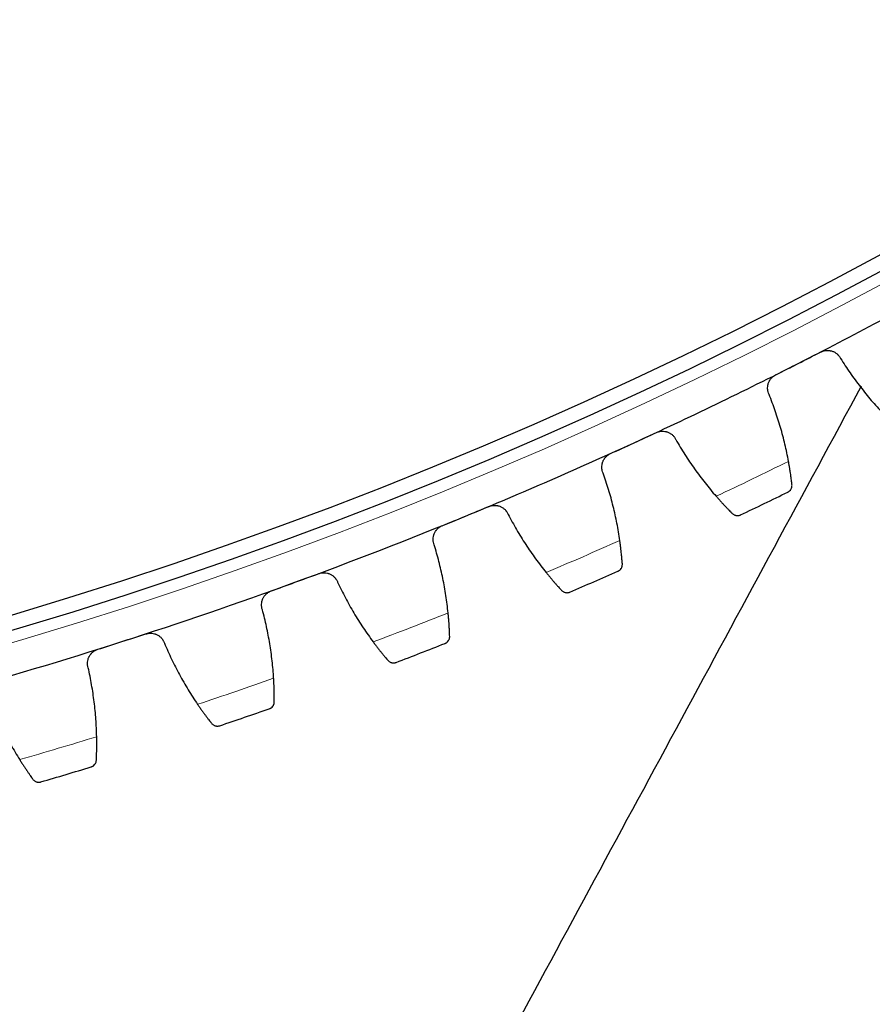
# Model space of a CAD drawing. Header units: inches. Extents: x 0 to 20790, y -12 to 14700.
# Tile 229 of 256: x 10076 to 10192, y 3914 to 4047. Entities that reach past the tile are written whole.
import ezdxf

# ---------------------------------------------------------------- set-up
doc = ezdxf.new("R2010")
doc.units = ezdxf.units.IN
doc.layers.add('1', color=7, linetype='Continuous', true_color=0xffffff)
doc.layers.add('254', color=7, linetype='Continuous', true_color=0xffffff)
doc.styles.add('latin_extended', font='simplex.shx')
doc.dimstyles.get("Standard").update_dxf_attribs({"dimtxt": 0.18, "dimasz": 0.18, "dimexe": 0.18, "dimexo": 0.0625, "dimgap": 0.09, "dimtad": 0, "dimtih": 1, "dimtoh": 1, "dimdec": 4, "dimzin": 0, "dimdsep": 46, "dimtxsty": 'Standard', "dimcen": 0.09, "dimadec": 0, "dimazin": 0, "dimtfac": 1, "dimtdec": 4, "dimtofl": 0, "dimtmove": 0, "dimatfit": 3, "dimfxl": 1, "dimtolj": 1, "dimtzin": 0, "dimarcsym": 0})

# ---------------------------------------------------------------- blocks, each defined once
blk = doc.blocks.new('_U9')
at = {"layer": '254', "color": 3, "linetype": 'Continuous', "lineweight": 13, "transparency": 16777216}
for p, q in [((9407.39, 3974.26), (9407.39, 3016.26)), ((10393.39, 3974.26), (10393.39, 3016.26)), ((9529.89, 3051.26), (10270.89, 3051.26))]:
    blk.add_line(p, q, dxfattribs=at)
at = {"layer": '254', "color": 3, "transparency": 16777216}
for points in [[(9529.89, 3071.67), (9529.89, 3030.84), (9407.39, 3051.26)], [(10270.89, 3030.84), (10270.89, 3071.67), (10393.39, 3051.26)]]:
    blk.add_solid(points, dxfattribs=at)
at = {"layer": 'Defpoints', "color": 0, "transparency": 16777216}
for p in [(9407.39, 4009.26), (10393.39, 4009.26), (10393.39, 3051.26)]:
    blk.add_point(p, dxfattribs=at)
at = {"layer": '254', "color": 2, "lineweight": 13, "transparency": 16777216, "insert": (9745.81, 3235.01), "char_height": 122.5, "attachment_point": 1, "style": 'latin_extended'}
blk.add_mtext('\\A1;986', dxfattribs=at)
blk = doc.blocks.new('_U10')
at = {"layer": '254', "color": 3, "linetype": 'Continuous', "lineweight": 13, "transparency": 16777216}
for p, q in [((9225.39, 4019.26), (9225.39, 2736.26)), ((10575.39, 4019.26), (10575.39, 2736.26)), ((9347.89, 2771.26), (10452.89, 2771.26))]:
    blk.add_line(p, q, dxfattribs=at)
at = {"layer": '254', "color": 3, "transparency": 16777216}
for points in [[(9347.89, 2791.67), (9347.89, 2750.84), (9225.39, 2771.26)], [(10452.89, 2750.84), (10452.89, 2791.67), (10575.39, 2771.26)]]:
    blk.add_solid(points, dxfattribs=at)
at = {"layer": 'Defpoints', "color": 0, "transparency": 16777216}
for p in [(9225.39, 4054.26), (10575.39, 4054.26), (10575.39, 2771.26)]:
    blk.add_point(p, dxfattribs=at)
at = {"layer": '254', "color": 2, "lineweight": 13, "transparency": 16777216, "insert": (9696.23, 2955.01), "char_height": 122.5, "attachment_point": 1, "style": 'latin_extended'}
blk.add_mtext('\\A1;1350', dxfattribs=at)

msp = doc.modelspace()

# ---------------------------------------------------------------- linework, layer by layer
at = {"layer": '1', "color": 110, "linetype": 'Continuous', "lineweight": 13}
msp.add_circle((9900.394, 4554.257), 616.6, dxfattribs=at)
at = {"layer": '1', "color": 2, "linetype": 'Continuous', "lineweight": 25}
for radius in [615, 613]:
    msp.add_circle((9900.394, 4554.257), radius, dxfattribs=at)
for radius, start, end in [(621, 296.942675, 299.235669), (621, 294.649682, 296.942675), (621, 292.356688, 294.649682), (636, 295.475253, 296.117104), (621, 290.063694, 292.356688), (636, 293.182259, 293.82411), (621, 287.770701, 290.063694), (621, 285.477707, 287.770701), (636, 290.889266, 291.531116), (636, 288.596272, 289.238123), (636, 286.303279, 286.945129)]:
    msp.add_arc((9900.394, 4554.257), radius, start, end, dxfattribs=at)
at = {"layer": '1', "color": 110, "linetype": 'Continuous', "lineweight": 13}
for start, end in [(295.301818, 296.290539), (293.008824, 293.997545), (290.71583, 291.704552), (288.422837, 289.411558), (286.129843, 287.118564)]:
    msp.add_arc((9900.394, 4554.257), 632.294, start, end, dxfattribs=at)
at = {"layer": '1', "color": 2, "linetype": 'Continuous', "lineweight": 25}
for points in [[(10181.768, 4000.66), (10182.79, 4001.179), (10183.811, 4001.698), (10184.832, 4002.217)], [(10187.513, 4001.356), (10187.93, 4000.685), (10188.796, 3999.369), (10190.191, 3997.466), (10191.681, 3995.635), (10192.738, 3994.463), (10193.283, 3993.889)], [(10178.705, 3999.102), (10179.726, 3999.622), (10180.747, 4000.141), (10181.768, 4000.66)], [(10180.452, 3987.367), (10180.309, 3988.146), (10179.985, 3989.691), (10179.384, 3991.973), (10178.669, 3994.221), (10178.116, 3995.697), (10177.82, 3996.429)], [(10159.394, 3989.845), (10160.435, 3990.323), (10161.476, 3990.801), (10162.518, 3991.279)], [(10165.162, 3990.311), (10165.552, 3989.624), (10166.364, 3988.274), (10167.682, 3986.317), (10169.097, 3984.428), (10170.107, 3983.214), (10170.628, 3982.619)], [(10156.27, 3988.412), (10157.312, 3988.89), (10158.353, 3989.367), (10159.394, 3989.845)], [(10157.547, 3976.616), (10157.435, 3977.4), (10157.173, 3978.956), (10156.664, 3981.261), (10156.04, 3983.536), (10155.546, 3985.033), (10155.28, 3985.776)], [(10136.605, 3979.935), (10137.664, 3980.37), (10138.724, 3980.806), (10139.783, 3981.242)], [(10133.426, 3978.627), (10134.486, 3979.063), (10135.545, 3979.499), (10136.605, 3979.935)], [(10142.387, 3980.169), (10142.749, 3979.468), (10143.507, 3978.086), (10144.745, 3976.078), (10146.084, 3974.134), (10147.044, 3972.88), (10147.541, 3972.265)], [(10134.229, 3966.79), (10134.15, 3967.577), (10133.95, 3969.143), (10133.534, 3971.467), (10133.001, 3973.765), (10132.567, 3975.28), (10132.331, 3976.033)], [(10113.437, 3970.944), (10114.513, 3971.337), (10115.589, 3971.73), (10116.665, 3972.123)], [(10110.209, 3969.765), (10111.285, 3970.158), (10112.361, 3970.551), (10113.437, 3970.944)], [(10119.224, 3970.947), (10119.558, 3970.231), (10120.26, 3968.82), (10121.416, 3966.764), (10122.676, 3964.768), (10123.585, 3963.478), (10124.058, 3962.843)], [(10110.538, 3957.905), (10110.49, 3958.695), (10110.353, 3960.267), (10110.03, 3962.606), (10109.589, 3964.923), (10109.217, 3966.454), (10109.011, 3967.216)], [(10089.929, 3962.887), (10091.019, 3963.237), (10092.11, 3963.586), (10093.201, 3963.936)], [(10086.656, 3961.838), (10087.747, 3962.188), (10088.838, 3962.538), (10089.929, 3962.887)], [(10095.711, 3962.659), (10096.016, 3961.93), (10096.661, 3960.492), (10097.734, 3958.392), (10098.913, 3956.347), (10099.77, 3955.021), (10100.216, 3954.367)], [(10086.51, 3949.974), (10086.493, 3950.766), (10086.42, 3952.343), (10086.19, 3954.692), (10085.843, 3957.025), (10085.532, 3958.57), (10085.356, 3959.34)], [(10071.885, 3955.318), (10072.16, 3954.578), (10072.747, 3953.115), (10073.736, 3950.973), (10074.832, 3948.883), (10075.635, 3947.524), (10076.055, 3946.853)]]:
    msp.add_open_spline(points, degree=3, dxfattribs=at)
for points, knots in [([(10184.832, 4002.217), (10184.892, 4002.247), (10185.013, 4002.301), (10185.2, 4002.364), (10185.329, 4002.393), (10185.427, 4002.41), (10185.46, 4002.415), (10185.526, 4002.423), (10185.559, 4002.426), (10185.723, 4002.438), (10185.854, 4002.435), (10186.016, 4002.415), (10186.049, 4002.41), (10186.097, 4002.402), (10186.113, 4002.399), (10186.146, 4002.392), (10186.226, 4002.375), (10186.367, 4002.336), (10186.488, 4002.289), (10186.606, 4002.237), (10186.664, 4002.208), (10186.834, 4002.112), (10186.939, 4002.038), (10187.085, 4001.914), (10187.132, 4001.87), (10187.199, 4001.8), (10187.221, 4001.777), (10187.264, 4001.728), (10187.284, 4001.703), (10187.384, 4001.578), (10187.454, 4001.47), (10187.513, 4001.356)], [0, 0, 0, 0, 0.0625, 0.125, 0.1875, 0.1875, 0.21875, 0.21875, 0.25, 0.25, 0.375, 0.375, 0.40625, 0.40625, 0.421875, 0.421875, 0.4375, 0.5, 0.5625, 0.5625, 0.625, 0.625, 0.75, 0.75, 0.8125, 0.8125, 0.84375, 0.84375, 0.875, 0.875, 1, 1, 1, 1]), ([(10177.82, 3996.429), (10177.763, 3996.545), (10177.717, 3996.664), (10177.666, 3996.848), (10177.652, 3996.91), (10177.636, 3997.005), (10177.631, 3997.037), (10177.623, 3997.101), (10177.619, 3997.133), (10177.607, 3997.294), (10177.609, 3997.422), (10177.632, 3997.614), (10177.642, 3997.678), (10177.663, 3997.774), (10177.671, 3997.806), (10177.688, 3997.869), (10177.697, 3997.9), (10177.746, 3998.054), (10177.798, 3998.174), (10177.877, 3998.317), (10177.894, 3998.345), (10177.928, 3998.401), (10177.946, 3998.429), (10178.003, 3998.51), (10178.043, 3998.563), (10178.17, 3998.713), (10178.264, 3998.804), (10178.395, 3998.908), (10178.421, 3998.928), (10178.476, 3998.966), (10178.503, 3998.985), (10178.587, 3999.039), (10178.645, 3999.072), (10178.705, 3999.102)], [0, 0, 0, 0, 0.125, 0.125, 0.1875, 0.1875, 0.21875, 0.21875, 0.25, 0.25, 0.375, 0.375, 0.4375, 0.4375, 0.46875, 0.46875, 0.5, 0.5, 0.625, 0.625, 0.65625, 0.65625, 0.6875, 0.6875, 0.75, 0.75, 0.875, 0.875, 0.90625, 0.90625, 0.9375, 0.9375, 1, 1, 1, 1]), ([(9968.554, 3587.1), (10026.712, 3694.735), (10100.652, 3831.58), (10174.593, 3968.425), (10190.376, 3997.635)], [0, 0, 0, 0, 0.7865465, 1, 1, 1, 1]), ([(10162.518, 3991.279), (10162.578, 3991.306), (10162.702, 3991.356), (10162.891, 3991.41), (10163.021, 3991.434), (10163.12, 3991.448), (10163.153, 3991.451), (10163.219, 3991.457), (10163.252, 3991.459), (10163.416, 3991.464), (10163.547, 3991.456), (10163.708, 3991.429), (10163.741, 3991.423), (10163.789, 3991.413), (10163.805, 3991.409), (10163.837, 3991.401), (10163.917, 3991.381), (10164.056, 3991.336), (10164.175, 3991.285), (10164.291, 3991.228), (10164.347, 3991.197), (10164.514, 3991.094), (10164.616, 3991.016), (10164.757, 3990.886), (10164.802, 3990.84), (10164.866, 3990.768), (10164.887, 3990.743), (10164.927, 3990.693), (10164.947, 3990.668), (10165.042, 3990.538), (10165.107, 3990.428), (10165.162, 3990.311)], [0, 0, 0, 0, 0.0625, 0.125, 0.1875, 0.1875, 0.21875, 0.21875, 0.25, 0.25, 0.375, 0.375, 0.40625, 0.40625, 0.421875, 0.421875, 0.4375, 0.5, 0.5625, 0.5625, 0.625, 0.625, 0.75, 0.75, 0.8125, 0.8125, 0.84375, 0.84375, 0.875, 0.875, 1, 1, 1, 1]), ([(10155.28, 3985.776), (10155.227, 3985.894), (10155.186, 3986.015), (10155.143, 3986.201), (10155.131, 3986.264), (10155.118, 3986.359), (10155.115, 3986.391), (10155.109, 3986.456), (10155.107, 3986.488), (10155.101, 3986.649), (10155.109, 3986.777), (10155.139, 3986.968), (10155.152, 3987.031), (10155.176, 3987.126), (10155.185, 3987.157), (10155.205, 3987.22), (10155.215, 3987.251), (10155.271, 3987.403), (10155.327, 3987.52), (10155.412, 3987.66), (10155.43, 3987.687), (10155.466, 3987.742), (10155.486, 3987.769), (10155.545, 3987.848), (10155.587, 3987.899), (10155.72, 3988.044), (10155.818, 3988.131), (10155.953, 3988.23), (10155.98, 3988.249), (10156.036, 3988.285), (10156.064, 3988.303), (10156.151, 3988.353), (10156.21, 3988.384), (10156.27, 3988.412)], [0, 0, 0, 0, 0.125, 0.125, 0.1875, 0.1875, 0.21875, 0.21875, 0.25, 0.25, 0.375, 0.375, 0.4375, 0.4375, 0.46875, 0.46875, 0.5, 0.5, 0.625, 0.625, 0.65625, 0.65625, 0.6875, 0.6875, 0.75, 0.75, 0.875, 0.875, 0.90625, 0.90625, 0.9375, 0.9375, 1, 1, 1, 1]), ([(10180.919, 3984.205), (10180.909, 3984.293), (10180.898, 3984.388), (10180.874, 3984.59), (10180.848, 3984.805), (10180.817, 3985.044), (10180.796, 3985.201), (10180.792, 3985.233), (10180.783, 3985.297), (10180.778, 3985.33), (10180.765, 3985.429), (10180.755, 3985.495), (10180.726, 3985.699), (10180.706, 3985.838), (10180.662, 3986.125), (10180.639, 3986.272), (10180.603, 3986.498), (10180.59, 3986.574), (10180.571, 3986.69), (10180.564, 3986.729), (10180.551, 3986.807), (10180.544, 3986.847), (10180.51, 3987.044), (10180.482, 3987.205), (10180.452, 3987.367)], [0, 0, 0, 0, 0.125, 0.125, 0.25, 0.375, 0.375, 0.40625, 0.40625, 0.4375, 0.4375, 0.5, 0.5, 0.625, 0.625, 0.75, 0.75, 0.8125, 0.8125, 0.84375, 0.84375, 0.875, 0.875, 1, 1, 1, 1]), ([(10180.366, 3983.195), (10180.367, 3983.195), (10180.369, 3983.196), (10180.371, 3983.197), (10180.373, 3983.198), (10180.376, 3983.2), (10180.384, 3983.204), (10180.403, 3983.213), (10180.439, 3983.234), (10180.509, 3983.278), (10180.565, 3983.322), (10180.67, 3983.418), (10180.732, 3983.493), (10180.809, 3983.621), (10180.832, 3983.666), (10180.861, 3983.737), (10180.87, 3983.762), (10180.886, 3983.812), (10180.893, 3983.838), (10180.912, 3983.917), (10180.92, 3983.972), (10180.927, 3984.086), (10180.926, 3984.144), (10180.919, 3984.205)], [0, 0, 0, 0, 0.0039062, 0.0039062, 0.0078125, 0.0078125, 0.015625, 0.03125, 0.0625, 0.125, 0.25, 0.25, 0.5, 0.5, 0.625, 0.625, 0.6875, 0.6875, 0.75, 0.75, 0.875, 0.875, 1, 1, 1, 1]), ([(10170.628, 3982.619), (10170.737, 3982.495), (10170.844, 3982.373), (10171.056, 3982.137), (10171.265, 3981.906), (10171.467, 3981.687), (10171.616, 3981.526), (10171.665, 3981.474), (10171.739, 3981.396), (10171.763, 3981.37), (10171.811, 3981.319), (10171.835, 3981.294), (10171.953, 3981.169), (10172.134, 3980.979), (10172.302, 3980.807), (10172.463, 3980.643), (10172.539, 3980.565), (10172.63, 3980.474), (10172.648, 3980.456), (10172.683, 3980.42), (10172.735, 3980.368), (10172.784, 3980.319), (10172.816, 3980.288)], [0, 0, 0, 0, 0.125, 0.125, 0.25, 0.375, 0.375, 0.4375, 0.4375, 0.46875, 0.46875, 0.5, 0.5, 0.625, 0.75, 0.75, 0.875, 0.875, 0.90625, 0.90625, 0.9375, 1, 1, 1, 1]), ([(10139.783, 3981.242), (10139.845, 3981.267), (10139.97, 3981.312), (10140.162, 3981.359), (10140.292, 3981.378), (10140.391, 3981.387), (10140.425, 3981.389), (10140.491, 3981.392), (10140.524, 3981.392), (10140.689, 3981.391), (10140.819, 3981.378), (10140.979, 3981.345), (10141.011, 3981.337), (10141.059, 3981.325), (10141.075, 3981.321), (10141.106, 3981.312), (10141.185, 3981.288), (10141.323, 3981.238), (10141.439, 3981.182), (10141.553, 3981.12), (10141.608, 3981.087), (10141.77, 3980.977), (10141.869, 3980.895), (10142.005, 3980.76), (10142.048, 3980.712), (10142.109, 3980.638), (10142.129, 3980.612), (10142.168, 3980.56), (10142.186, 3980.534), (10142.276, 3980.401), (10142.337, 3980.288), (10142.387, 3980.169)], [0, 0, 0, 0, 0.0625, 0.125, 0.1875, 0.1875, 0.21875, 0.21875, 0.25, 0.25, 0.375, 0.375, 0.40625, 0.40625, 0.421875, 0.421875, 0.4375, 0.5, 0.5625, 0.5625, 0.625, 0.625, 0.75, 0.75, 0.8125, 0.8125, 0.84375, 0.84375, 0.875, 0.875, 1, 1, 1, 1]), ([(10172.816, 3980.288), (10172.859, 3980.245), (10172.904, 3980.208), (10172.997, 3980.143), (10173.044, 3980.116), (10173.141, 3980.07), (10173.19, 3980.052), (10173.289, 3980.023), (10173.339, 3980.012), (10173.438, 3979.999), (10173.487, 3979.996), (10173.585, 3979.998), (10173.633, 3980.002), (10173.727, 3980.017), (10173.774, 3980.028), (10173.842, 3980.049), (10173.875, 3980.061), (10173.913, 3980.077), (10173.932, 3980.085), (10173.941, 3980.089), (10173.946, 3980.092), (10173.949, 3980.093), (10173.951, 3980.094)], [0, 0, 0, 0, 0.125, 0.125, 0.25, 0.25, 0.375, 0.375, 0.5, 0.5, 0.625, 0.625, 0.75, 0.75, 0.875, 0.875, 0.9375, 0.96875, 0.984375, 0.9921875, 0.9921875, 1, 1, 1, 1]), ([(10132.331, 3976.033), (10132.283, 3976.153), (10132.247, 3976.276), (10132.211, 3976.463), (10132.202, 3976.527), (10132.193, 3976.622), (10132.191, 3976.655), (10132.188, 3976.719), (10132.187, 3976.752), (10132.187, 3976.913), (10132.2, 3977.04), (10132.238, 3977.23), (10132.253, 3977.293), (10132.282, 3977.386), (10132.292, 3977.417), (10132.314, 3977.479), (10132.325, 3977.509), (10132.387, 3977.659), (10132.448, 3977.774), (10132.538, 3977.91), (10132.557, 3977.937), (10132.596, 3977.99), (10132.617, 3978.017), (10132.679, 3978.093), (10132.723, 3978.142), (10132.862, 3978.282), (10132.963, 3978.365), (10133.102, 3978.458), (10133.13, 3978.476), (10133.187, 3978.51), (10133.216, 3978.527), (10133.304, 3978.574), (10133.364, 3978.602), (10133.426, 3978.627)], [0, 0, 0, 0, 0.125, 0.125, 0.1875, 0.1875, 0.21875, 0.21875, 0.25, 0.25, 0.375, 0.375, 0.4375, 0.4375, 0.46875, 0.46875, 0.5, 0.5, 0.625, 0.625, 0.65625, 0.65625, 0.6875, 0.6875, 0.75, 0.75, 0.875, 0.875, 0.90625, 0.90625, 0.9375, 0.9375, 1, 1, 1, 1]), ([(10157.887, 3973.437), (10157.881, 3973.526), (10157.874, 3973.621), (10157.858, 3973.824), (10157.84, 3974.04), (10157.819, 3974.28), (10157.804, 3974.438), (10157.801, 3974.47), (10157.795, 3974.535), (10157.791, 3974.567), (10157.782, 3974.667), (10157.775, 3974.734), (10157.754, 3974.938), (10157.739, 3975.078), (10157.707, 3975.366), (10157.69, 3975.514), (10157.662, 3975.742), (10157.653, 3975.818), (10157.638, 3975.935), (10157.633, 3975.974), (10157.623, 3976.053), (10157.618, 3976.092), (10157.592, 3976.291), (10157.57, 3976.452), (10157.547, 3976.616)], [0, 0, 0, 0, 0.125, 0.125, 0.25, 0.375, 0.375, 0.40625, 0.40625, 0.4375, 0.4375, 0.5, 0.5, 0.625, 0.625, 0.75, 0.75, 0.8125, 0.8125, 0.84375, 0.84375, 0.875, 0.875, 1, 1, 1, 1]), ([(10157.294, 3972.45), (10157.295, 3972.451), (10157.296, 3972.451), (10157.299, 3972.453), (10157.3, 3972.453), (10157.305, 3972.455), (10157.313, 3972.459), (10157.331, 3972.468), (10157.368, 3972.486), (10157.44, 3972.528), (10157.498, 3972.57), (10157.607, 3972.662), (10157.672, 3972.734), (10157.753, 3972.858), (10157.778, 3972.903), (10157.81, 3972.973), (10157.82, 3972.997), (10157.838, 3973.047), (10157.846, 3973.072), (10157.868, 3973.151), (10157.879, 3973.205), (10157.89, 3973.318), (10157.892, 3973.377), (10157.887, 3973.437)], [0, 0, 0, 0, 0.0039063, 0.0039063, 0.0078125, 0.0078125, 0.015625, 0.03125, 0.0625, 0.125, 0.25, 0.25, 0.5, 0.5, 0.625, 0.625, 0.6875, 0.6875, 0.75, 0.75, 0.875, 0.875, 1, 1, 1, 1]), ([(10116.665, 3972.123), (10116.728, 3972.146), (10116.855, 3972.185), (10117.048, 3972.224), (10117.18, 3972.238), (10117.279, 3972.243), (10117.312, 3972.244), (10117.379, 3972.244), (10117.412, 3972.244), (10117.576, 3972.236), (10117.706, 3972.217), (10117.864, 3972.178), (10117.896, 3972.169), (10117.943, 3972.155), (10117.959, 3972.15), (10117.99, 3972.14), (10118.068, 3972.113), (10118.203, 3972.057), (10118.318, 3971.997), (10118.429, 3971.931), (10118.483, 3971.895), (10118.64, 3971.779), (10118.736, 3971.693), (10118.866, 3971.552), (10118.907, 3971.503), (10118.965, 3971.426), (10118.984, 3971.4), (10119.021, 3971.347), (10119.038, 3971.32), (10119.122, 3971.183), (10119.179, 3971.068), (10119.224, 3970.947)], [0, 0, 0, 0, 0.0625, 0.125, 0.1875, 0.1875, 0.21875, 0.21875, 0.25, 0.25, 0.375, 0.375, 0.40625, 0.40625, 0.421875, 0.421875, 0.4375, 0.5, 0.5625, 0.5625, 0.625, 0.625, 0.75, 0.75, 0.8125, 0.8125, 0.84375, 0.84375, 0.875, 0.875, 1, 1, 1, 1]), ([(10147.541, 3972.265), (10147.645, 3972.136), (10147.747, 3972.011), (10147.949, 3971.766), (10148.148, 3971.527), (10148.342, 3971.299), (10148.484, 3971.133), (10148.531, 3971.079), (10148.601, 3970.998), (10148.625, 3970.971), (10148.671, 3970.919), (10148.693, 3970.892), (10148.806, 3970.763), (10148.98, 3970.566), (10149.141, 3970.387), (10149.295, 3970.217), (10149.368, 3970.136), (10149.455, 3970.041), (10149.473, 3970.022), (10149.506, 3969.986), (10149.556, 3969.932), (10149.603, 3969.881), (10149.633, 3969.848)], [0, 0, 0, 0, 0.125, 0.125, 0.25, 0.375, 0.375, 0.4375, 0.4375, 0.46875, 0.46875, 0.5, 0.5, 0.625, 0.75, 0.75, 0.875, 0.875, 0.90625, 0.90625, 0.9375, 1, 1, 1, 1]), ([(10109.011, 3967.216), (10108.967, 3967.338), (10108.937, 3967.462), (10108.908, 3967.651), (10108.902, 3967.715), (10108.896, 3967.811), (10108.895, 3967.843), (10108.895, 3967.908), (10108.896, 3967.94), (10108.903, 3968.101), (10108.92, 3968.228), (10108.965, 3968.416), (10108.984, 3968.478), (10109.016, 3968.57), (10109.027, 3968.601), (10109.051, 3968.662), (10109.064, 3968.692), (10109.132, 3968.839), (10109.197, 3968.951), (10109.293, 3969.084), (10109.313, 3969.11), (10109.354, 3969.161), (10109.375, 3969.187), (10109.441, 3969.261), (10109.487, 3969.308), (10109.631, 3969.442), (10109.736, 3969.521), (10109.878, 3969.608), (10109.907, 3969.625), (10109.965, 3969.657), (10109.995, 3969.672), (10110.085, 3969.716), (10110.146, 3969.742), (10110.209, 3969.765)], [0, 0, 0, 0, 0.125, 0.125, 0.1875, 0.1875, 0.21875, 0.21875, 0.25, 0.25, 0.375, 0.375, 0.4375, 0.4375, 0.46875, 0.46875, 0.5, 0.5, 0.625, 0.625, 0.65625, 0.65625, 0.6875, 0.6875, 0.75, 0.75, 0.875, 0.875, 0.90625, 0.90625, 0.9375, 0.9375, 1, 1, 1, 1]), ([(10149.633, 3969.848), (10149.675, 3969.803), (10149.718, 3969.765), (10149.808, 3969.696), (10149.855, 3969.667), (10149.95, 3969.618), (10149.998, 3969.597), (10150.095, 3969.564), (10150.145, 3969.552), (10150.244, 3969.534), (10150.293, 3969.53), (10150.39, 3969.527), (10150.438, 3969.53), (10150.533, 3969.541), (10150.58, 3969.55), (10150.649, 3969.569), (10150.683, 3969.579), (10150.722, 3969.593), (10150.741, 3969.601), (10150.749, 3969.604), (10150.755, 3969.607), (10150.757, 3969.608), (10150.76, 3969.609)], [0, 0, 0, 0, 0.125, 0.125, 0.25, 0.25, 0.375, 0.375, 0.5, 0.5, 0.625, 0.625, 0.75, 0.75, 0.875, 0.875, 0.9375, 0.96875, 0.984375, 0.9921875, 0.9921875, 1, 1, 1, 1]), ([(10134.443, 3963.6), (10134.44, 3963.689), (10134.436, 3963.785), (10134.429, 3963.988), (10134.42, 3964.204), (10134.408, 3964.445), (10134.399, 3964.603), (10134.398, 3964.636), (10134.394, 3964.7), (10134.392, 3964.733), (10134.386, 3964.833), (10134.382, 3964.9), (10134.37, 3965.105), (10134.36, 3965.246), (10134.34, 3965.535), (10134.329, 3965.683), (10134.31, 3965.912), (10134.304, 3965.989), (10134.294, 3966.106), (10134.29, 3966.145), (10134.283, 3966.224), (10134.28, 3966.264), (10134.262, 3966.464), (10134.246, 3966.626), (10134.229, 3966.79)], [0, 0, 0, 0, 0.125, 0.125, 0.25, 0.375, 0.375, 0.40625, 0.40625, 0.4375, 0.4375, 0.5, 0.5, 0.625, 0.625, 0.75, 0.75, 0.8125, 0.8125, 0.84375, 0.84375, 0.875, 0.875, 1, 1, 1, 1]), ([(10093.201, 3963.936), (10093.265, 3963.956), (10093.393, 3963.991), (10093.588, 3964.022), (10093.72, 3964.03), (10093.819, 3964.032), (10093.853, 3964.031), (10093.919, 3964.029), (10093.952, 3964.027), (10094.116, 3964.013), (10094.244, 3963.989), (10094.402, 3963.943), (10094.433, 3963.933), (10094.48, 3963.917), (10094.495, 3963.911), (10094.526, 3963.9), (10094.602, 3963.87), (10094.735, 3963.809), (10094.847, 3963.744), (10094.956, 3963.673), (10095.008, 3963.635), (10095.161, 3963.514), (10095.253, 3963.424), (10095.377, 3963.278), (10095.416, 3963.227), (10095.472, 3963.148), (10095.489, 3963.121), (10095.524, 3963.066), (10095.54, 3963.038), (10095.619, 3962.898), (10095.67, 3962.781), (10095.711, 3962.659)], [0, 0, 0, 0, 0.0625, 0.125, 0.1875, 0.1875, 0.21875, 0.21875, 0.25, 0.25, 0.375, 0.375, 0.40625, 0.40625, 0.421875, 0.421875, 0.4375, 0.5, 0.5625, 0.5625, 0.625, 0.625, 0.75, 0.75, 0.8125, 0.8125, 0.84375, 0.84375, 0.875, 0.875, 1, 1, 1, 1]), ([(10133.81, 3962.638), (10133.812, 3962.638), (10133.813, 3962.639), (10133.816, 3962.64), (10133.817, 3962.64), (10133.821, 3962.642), (10133.829, 3962.645), (10133.849, 3962.654), (10133.886, 3962.671), (10133.96, 3962.709), (10134.019, 3962.749), (10134.132, 3962.836), (10134.199, 3962.906), (10134.286, 3963.027), (10134.312, 3963.07), (10134.347, 3963.139), (10134.358, 3963.163), (10134.378, 3963.212), (10134.387, 3963.237), (10134.412, 3963.314), (10134.425, 3963.368), (10134.441, 3963.481), (10134.445, 3963.539), (10134.443, 3963.6)], [0, 0, 0, 0, 0.0039063, 0.0039063, 0.0078125, 0.0078125, 0.015625, 0.03125, 0.0625, 0.125, 0.25, 0.25, 0.5, 0.5, 0.625, 0.625, 0.6875, 0.6875, 0.75, 0.75, 0.875, 0.875, 1, 1, 1, 1]), ([(10124.058, 3962.843), (10124.156, 3962.71), (10124.254, 3962.58), (10124.446, 3962.328), (10124.635, 3962.081), (10124.819, 3961.846), (10124.955, 3961.674), (10125, 3961.618), (10125.067, 3961.534), (10125.089, 3961.507), (10125.133, 3961.452), (10125.154, 3961.425), (10125.262, 3961.292), (10125.428, 3961.088), (10125.581, 3960.902), (10125.728, 3960.726), (10125.799, 3960.642), (10125.882, 3960.544), (10125.898, 3960.525), (10125.93, 3960.486), (10125.978, 3960.431), (10126.023, 3960.378), (10126.052, 3960.344)], [0, 0, 0, 0, 0.125, 0.125, 0.25, 0.375, 0.375, 0.4375, 0.4375, 0.46875, 0.46875, 0.5, 0.5, 0.625, 0.75, 0.75, 0.875, 0.875, 0.90625, 0.90625, 0.9375, 1, 1, 1, 1]), ([(10085.356, 3959.34), (10085.318, 3959.463), (10085.292, 3959.588), (10085.271, 3959.778), (10085.267, 3959.842), (10085.266, 3959.938), (10085.266, 3959.97), (10085.268, 3960.035), (10085.27, 3960.067), (10085.284, 3960.228), (10085.307, 3960.354), (10085.359, 3960.54), (10085.38, 3960.601), (10085.415, 3960.692), (10085.428, 3960.723), (10085.455, 3960.782), (10085.469, 3960.812), (10085.543, 3960.956), (10085.612, 3961.066), (10085.713, 3961.194), (10085.734, 3961.22), (10085.777, 3961.27), (10085.8, 3961.294), (10085.868, 3961.366), (10085.916, 3961.411), (10086.066, 3961.539), (10086.173, 3961.614), (10086.319, 3961.695), (10086.348, 3961.711), (10086.408, 3961.74), (10086.438, 3961.754), (10086.53, 3961.794), (10086.592, 3961.818), (10086.656, 3961.838)], [0, 0, 0, 0, 0.125, 0.125, 0.1875, 0.1875, 0.21875, 0.21875, 0.25, 0.25, 0.375, 0.375, 0.4375, 0.4375, 0.46875, 0.46875, 0.5, 0.5, 0.625, 0.625, 0.65625, 0.65625, 0.6875, 0.6875, 0.75, 0.75, 0.875, 0.875, 0.90625, 0.90625, 0.9375, 0.9375, 1, 1, 1, 1]), ([(10126.052, 3960.344), (10126.091, 3960.298), (10126.133, 3960.257), (10126.221, 3960.186), (10126.266, 3960.155), (10126.359, 3960.101), (10126.406, 3960.079), (10126.502, 3960.042), (10126.551, 3960.028), (10126.649, 3960.006), (10126.698, 3960), (10126.795, 3959.993), (10126.844, 3959.994), (10126.939, 3960.001), (10126.986, 3960.008), (10127.055, 3960.024), (10127.09, 3960.033), (10127.129, 3960.046), (10127.149, 3960.053), (10127.157, 3960.056), (10127.163, 3960.058), (10127.165, 3960.059), (10127.168, 3960.06)], [0, 0, 0, 0, 0.125, 0.125, 0.25, 0.25, 0.375, 0.375, 0.5, 0.5, 0.625, 0.625, 0.75, 0.75, 0.875, 0.875, 0.9375, 0.96875, 0.984375, 0.9921875, 0.9921875, 1, 1, 1, 1]), ([(10110.623, 3954.709), (10110.624, 3954.798), (10110.625, 3954.893), (10110.625, 3955.097), (10110.624, 3955.314), (10110.622, 3955.555), (10110.62, 3955.713), (10110.62, 3955.745), (10110.619, 3955.81), (10110.618, 3955.843), (10110.616, 3955.943), (10110.615, 3956.01), (10110.611, 3956.216), (10110.607, 3956.356), (10110.598, 3956.646), (10110.593, 3956.795), (10110.584, 3957.024), (10110.58, 3957.101), (10110.575, 3957.218), (10110.573, 3957.258), (10110.569, 3957.337), (10110.567, 3957.377), (10110.557, 3957.577), (10110.548, 3957.74), (10110.538, 3957.905)], [0, 0, 0, 0, 0.125, 0.125, 0.25, 0.375, 0.375, 0.40625, 0.40625, 0.4375, 0.4375, 0.5, 0.5, 0.625, 0.625, 0.75, 0.75, 0.8125, 0.8125, 0.84375, 0.84375, 0.875, 0.875, 1, 1, 1, 1]), ([(10100.216, 3954.367), (10100.31, 3954.231), (10100.402, 3954.098), (10100.583, 3953.837), (10100.763, 3953.583), (10100.937, 3953.341), (10101.066, 3953.164), (10101.109, 3953.106), (10101.172, 3953.02), (10101.193, 3952.991), (10101.235, 3952.935), (10101.255, 3952.907), (10101.358, 3952.77), (10101.515, 3952.559), (10101.661, 3952.368), (10101.801, 3952.186), (10101.868, 3952.099), (10101.947, 3951.998), (10101.963, 3951.978), (10101.993, 3951.938), (10102.039, 3951.88), (10102.082, 3951.826), (10102.109, 3951.791)], [0, 0, 0, 0, 0.125, 0.125, 0.25, 0.375, 0.375, 0.4375, 0.4375, 0.46875, 0.46875, 0.5, 0.5, 0.625, 0.75, 0.75, 0.875, 0.875, 0.90625, 0.90625, 0.9375, 1, 1, 1, 1]), ([(10109.953, 3953.772), (10109.954, 3953.773), (10109.956, 3953.773), (10109.958, 3953.774), (10109.96, 3953.775), (10109.964, 3953.776), (10109.972, 3953.779), (10109.992, 3953.787), (10110.03, 3953.803), (10110.062, 3953.818), (10110.125, 3953.85), (10110.166, 3953.875), (10110.282, 3953.958), (10110.352, 3954.025), (10110.444, 3954.143), (10110.472, 3954.185), (10110.509, 3954.252), (10110.521, 3954.275), (10110.543, 3954.323), (10110.554, 3954.348), (10110.581, 3954.425), (10110.596, 3954.478), (10110.617, 3954.59), (10110.623, 3954.648), (10110.623, 3954.709)], [0, 0, 0, 0, 0.0039063, 0.0039063, 0.0078125, 0.0078125, 0.015625, 0.03125, 0.0625, 0.125, 0.125, 0.25, 0.25, 0.5, 0.5, 0.625, 0.625, 0.6875, 0.6875, 0.75, 0.75, 0.875, 0.875, 1, 1, 1, 1]), ([(10102.109, 3951.791), (10102.147, 3951.743), (10102.187, 3951.701), (10102.271, 3951.626), (10102.315, 3951.593), (10102.406, 3951.536), (10102.452, 3951.512), (10102.547, 3951.471), (10102.595, 3951.455), (10102.692, 3951.43), (10102.741, 3951.421), (10102.838, 3951.411), (10102.886, 3951.409), (10102.982, 3951.413), (10103.029, 3951.418), (10103.099, 3951.431), (10103.134, 3951.439), (10103.173, 3951.45), (10103.193, 3951.456), (10103.202, 3951.459), (10103.207, 3951.461), (10103.21, 3951.462), (10103.213, 3951.463)], [0, 0, 0, 0, 0.125, 0.125, 0.25, 0.25, 0.375, 0.375, 0.5, 0.5, 0.625, 0.625, 0.75, 0.75, 0.875, 0.875, 0.9375, 0.96875, 0.984375, 0.9921875, 0.9921875, 1, 1, 1, 1]), ([(10086.467, 3946.778), (10086.472, 3946.867), (10086.476, 3946.962), (10086.484, 3947.166), (10086.493, 3947.382), (10086.5, 3947.623), (10086.504, 3947.781), (10086.505, 3947.813), (10086.507, 3947.878), (10086.508, 3947.911), (10086.51, 3948.011), (10086.511, 3948.078), (10086.515, 3948.284), (10086.517, 3948.425), (10086.52, 3948.714), (10086.52, 3948.863), (10086.52, 3949.092), (10086.52, 3949.17), (10086.519, 3949.287), (10086.519, 3949.327), (10086.518, 3949.406), (10086.518, 3949.446), (10086.516, 3949.646), (10086.513, 3949.809), (10086.51, 3949.974)], [0, 0, 0, 0, 0.125, 0.125, 0.25, 0.375, 0.375, 0.40625, 0.40625, 0.4375, 0.4375, 0.5, 0.5, 0.625, 0.625, 0.75, 0.75, 0.8125, 0.8125, 0.84375, 0.84375, 0.875, 0.875, 1, 1, 1, 1]), ([(10076.055, 3946.853), (10076.143, 3946.713), (10076.229, 3946.576), (10076.401, 3946.309), (10076.57, 3946.047), (10076.734, 3945.799), (10076.856, 3945.617), (10076.896, 3945.557), (10076.956, 3945.468), (10076.976, 3945.439), (10077.015, 3945.381), (10077.035, 3945.352), (10077.131, 3945.211), (10077.281, 3944.994), (10077.419, 3944.797), (10077.551, 3944.609), (10077.614, 3944.521), (10077.689, 3944.416), (10077.704, 3944.395), (10077.733, 3944.355), (10077.776, 3944.295), (10077.817, 3944.239), (10077.843, 3944.203)], [0, 0, 0, 0, 0.125, 0.125, 0.25, 0.375, 0.375, 0.4375, 0.4375, 0.46875, 0.46875, 0.5, 0.5, 0.625, 0.75, 0.75, 0.875, 0.875, 0.90625, 0.90625, 0.9375, 1, 1, 1, 1]), ([(10085.76, 3945.869), (10085.761, 3945.869), (10085.763, 3945.87), (10085.766, 3945.871), (10085.767, 3945.871), (10085.771, 3945.872), (10085.78, 3945.875), (10085.799, 3945.882), (10085.838, 3945.896), (10085.871, 3945.91), (10085.935, 3945.94), (10085.977, 3945.963), (10086.096, 3946.041), (10086.169, 3946.105), (10086.265, 3946.219), (10086.295, 3946.26), (10086.335, 3946.326), (10086.348, 3946.349), (10086.372, 3946.396), (10086.383, 3946.42), (10086.414, 3946.495), (10086.431, 3946.548), (10086.456, 3946.659), (10086.464, 3946.717), (10086.467, 3946.778)], [0, 0, 0, 0, 0.0039062, 0.0039062, 0.0078125, 0.0078125, 0.015625, 0.03125, 0.0625, 0.125, 0.125, 0.25, 0.25, 0.5, 0.5, 0.625, 0.625, 0.6875, 0.6875, 0.75, 0.75, 0.875, 0.875, 1, 1, 1, 1]), ([(10077.843, 3944.203), (10077.879, 3944.154), (10077.917, 3944.11), (10077.999, 3944.032), (10078.041, 3943.997), (10078.129, 3943.936), (10078.175, 3943.91), (10078.268, 3943.866), (10078.315, 3943.848), (10078.411, 3943.819), (10078.46, 3943.808), (10078.556, 3943.794), (10078.604, 3943.79), (10078.7, 3943.79), (10078.747, 3943.794), (10078.818, 3943.804), (10078.853, 3943.81), (10078.893, 3943.82), (10078.913, 3943.825), (10078.922, 3943.827), (10078.927, 3943.829), (10078.93, 3943.83), (10078.933, 3943.831)], [0, 0, 0, 0, 0.125, 0.125, 0.25, 0.25, 0.375, 0.375, 0.5, 0.5, 0.625, 0.625, 0.75, 0.75, 0.875, 0.875, 0.9375, 0.96875, 0.984375, 0.9921875, 0.9921875, 1, 1, 1, 1])]:
    msp.add_open_spline(points, degree=3, knots=knots, dxfattribs=at)

# ---------------------------------------------------------------- dimensions: what is measured, and where the dimension line sits
at = {"layer": '254', "color": 2, "linetype": 'Continuous', "lineweight": 13}
for base, p1, p2, picture, middle in [((10575.394, 2771.257), (9225.394, 4054.257), (10575.394, 4054.257), '_U10', (9900.394, 2771.257)), ((10393.394, 3051.257), (9407.394, 4009.257), (10393.394, 4009.257), '_U9', (9900.394, 3051.257))]:
    dim = msp.add_linear_dim(base=base, p1=p1, p2=p2, dimstyle='Standard', override={"dimscale": 35, "dimtxt": 3.5, "dimasz": 3.5, "dimexe": 1, "dimexo": 1, "dimgap": 1.75, "dimtad": 1, "dimtih": 1, "dimtoh": 0, "dimdec": 2, "dimlfac": 1, "dimzin": 8, "dimdsep": 46, "dimlunit": 2, "dimtxsty": 'latin_extended', "dimsah": 1, "dimse1": 0, "dimse2": 0, "dimsd1": 0, "dimsd2": 0, "dimclrd": 3, "dimclre": 3, "dimclrt": 2, "dimtol": 0, "dimtm": -0.1, "dimtfac": 0.714286, "dimtdec": 3, "dimtofl": 1, "dimtmove": 0, "dimtzin": 8, "dimlwd": 13, "dimlwe": 13}, dxfattribs=at)
    dim.commit()
    dim.dimension.update_dxf_attribs({"geometry": picture, "text_midpoint": middle, "dimtype": 160})

doc.saveas('drawing.dxf')
